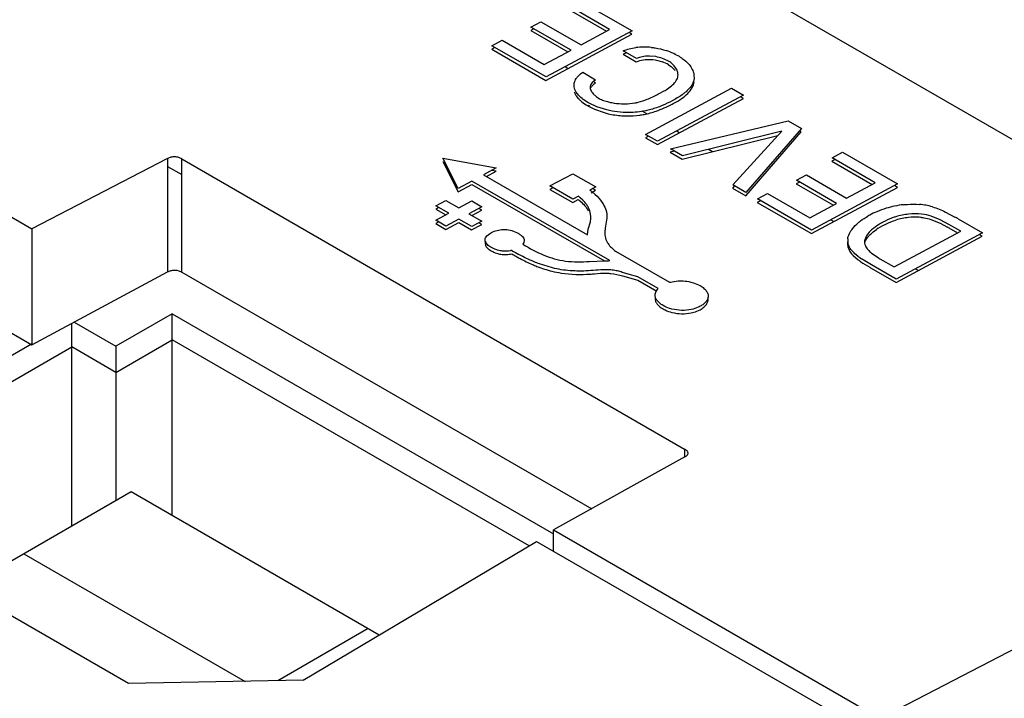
# Model space of a CAD drawing. Header units: inches. Extents: x 0 to 34, y 0 to 22.
# Tile 69 of 129: x 2.907 to 3.392, y 19.441 to 19.776. Entities that reach past the tile are written whole.
import ezdxf

# ---------------------------------------------------------------- set-up
doc = ezdxf.new("R2010")
doc.units = ezdxf.units.IN
doc.header["$LTSCALE"] = 1.87
doc.header["$MEASUREMENT"] = 0
doc.layers.get('0').update_dxf_attribs({"linetype": 'CONTINUOUS'})

msp = doc.modelspace()

# ---------------------------------------------------------------- linework, layer by layer
at = {"color": 6, "linetype": 'CONTINUOUS'}
for p, q in [((2.2467544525, 20.3806448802), (4.3327194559, 19.1762419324)), ((2.769955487, 19.7550815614), (2.9126602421, 19.6726856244)), ((3.175775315, 19.7527461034), (3.1772414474, 19.751899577)), ((3.1871169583, 19.7337887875), (3.1877989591, 19.7333950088)), ((3.2134814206, 19.7309750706), (3.2158408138, 19.7296127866)), ((3.230749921, 19.7210044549), (3.2322160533, 19.7201579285)), ((3.2464084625, 19.7119634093), (3.2484057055, 19.7108102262)), ((2.9796174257, 19.7073658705), (2.9126602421, 19.6726856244)), ((2.9866262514, 19.7071904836), (3.2346457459, 19.5639871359)), ((2.9796174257, 19.7034972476), (2.9866262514, 19.6994504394)), ((3.3067658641, 19.6771138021), (3.3082319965, 19.6762672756)), ((2.9126602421, 19.6726856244), (2.9126602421, 19.6153944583)), ((2.9126602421, 19.6153944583), (2.9796174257, 19.6514018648)), ((2.9866262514, 19.6512965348), (3.1888418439, 19.5345397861)), ((3.3486010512, 19.6529586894), (3.3500671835, 19.6521121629)), ((2.9819144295, 19.6307812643), (2.9540755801, 19.6147074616)), ((2.9819144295, 19.5311236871), (2.9819144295, 19.6307812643)), ((2.9819144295, 19.6307812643), (3.1700471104, 19.5221558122)), ((2.8903190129, 19.6282940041), (2.9126602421, 19.6153944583)), ((2.9323612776, 19.5259800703), (2.9323612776, 19.6259890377)), ((2.9334875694, 19.6265947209), (2.9540755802, 19.6147074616)), ((2.9540755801, 19.6018490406), (2.9819144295, 19.6179228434)), ((3.1580071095, 19.5162491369), (2.9819144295, 19.6179228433)), ((2.8154381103, 19.5468766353), (2.9323612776, 19.6143866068)), ((2.9124543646, 19.6157510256), (2.8568546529, 19.5836484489)), ((2.9540755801, 19.6018490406), (2.9323612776, 19.6143866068)), ((2.9540755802, 19.6147074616), (2.9540755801, 19.5385176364)), ((3.234706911, 19.5600803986), (3.1700471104, 19.5240736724)), ((2.9603758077, 19.4481932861), (2.791377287, 19.545770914)), ((2.9615920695, 19.5428575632), (2.8790061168, 19.4951751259)), ((3.0839852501, 19.4721895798), (2.9615920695, 19.5428575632)), ((3.1700471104, 19.5135917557), (3.1700471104, 19.5240736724)), ((3.1700471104, 19.5240736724), (3.3312264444, 19.4310107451)), ((3.0464397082, 19.4498415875), (3.1616693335, 19.5184289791)), ((2.908698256, 19.5123173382), (3.0178507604, 19.4492940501)), ((3.0785152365, 19.4753475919), (3.0339252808, 19.4496019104)), ((3.4032197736, 19.4682994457), (3.3312264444, 19.4310107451)), ((3.0464397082, 19.4498415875), (2.9603758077, 19.4481932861))]:
    msp.add_line(p, q, dxfattribs=at)
at = {"color": 7, "linetype": 'CONTINUOUS'}
for p, q in [((3.1816044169, 19.7861351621), (3.2087553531, 19.7704585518)), ((3.1763778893, 19.7816942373), (3.196174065, 19.7702641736)), ((3.1976895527, 19.7710780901), (3.1764272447, 19.7833546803)), ((3.1588415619, 19.7722693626), (3.1637842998, 19.7749239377)), ((3.1786317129, 19.7608427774), (3.1588415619, 19.7722693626)), ((3.1637842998, 19.7749239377), (3.1835744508, 19.7634973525)), ((3.1603076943, 19.7714228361), (3.1587922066, 19.7706089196)), ((3.1587922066, 19.7706089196), (3.1771162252, 19.7600288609)), ((3.1662370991, 19.7459895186), (3.2087059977, 19.7687981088)), ((3.2087553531, 19.7704585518), (3.1662864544, 19.7476499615)), ((3.1835744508, 19.7634973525), (3.1976895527, 19.7710780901)), ((3.2087059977, 19.7687981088), (3.2072398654, 19.7696446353)), ((3.1410710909, 19.7622089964), (3.1395556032, 19.7613950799)), ((3.1396049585, 19.7630555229), (3.1446055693, 19.7657411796)), ((3.1662864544, 19.7476499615), (3.1396049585, 19.7630555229)), ((3.1446055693, 19.7657411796), (3.1653984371, 19.7537356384)), ((3.1395556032, 19.7613950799), (3.1662370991, 19.7459895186)), ((3.1653984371, 19.7537356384), (3.1786317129, 19.7608427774)), ((3.206171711, 19.759555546), (3.204322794, 19.7588766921)), ((3.204322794, 19.7588766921), (3.2108016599, 19.7551358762)), ((3.2108510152, 19.7567963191), (3.2043721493, 19.7605371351)), ((3.2205223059, 19.7576799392), (3.2173813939, 19.7580051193)), ((3.2151688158, 19.7562043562), (3.2173320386, 19.7563446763)), ((3.2267511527, 19.753724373), (3.2279910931, 19.7528807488)), ((3.2295516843, 19.7531506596), (3.2278241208, 19.7547243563)), ((3.2279910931, 19.7528807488), (3.2299937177, 19.7508815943)), ((3.2303923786, 19.7520111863), (3.2295516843, 19.7531506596)), ((3.1833752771, 19.7492016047), (3.1844333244, 19.7499567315)), ((3.1844333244, 19.7499567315), (3.1907344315, 19.7463185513)), ((3.239276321, 19.7489535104), (3.2393119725, 19.74659724)), ((3.1907344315, 19.7463185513), (3.1894872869, 19.7453057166)), ((3.1906850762, 19.7446581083), (3.1900030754, 19.745051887)), ((3.1900917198, 19.7442191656), (3.1906850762, 19.7446581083)), ((3.18024465, 19.7403778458), (3.1804646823, 19.7397285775)), ((3.1895125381, 19.7393969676), (3.1912348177, 19.7379233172)), ((3.1912348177, 19.7379233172), (3.1925700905, 19.7370643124)), ((3.2153724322, 19.7193083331), (3.2578413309, 19.7421169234)), ((3.263729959, 19.7387169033), (3.2212610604, 19.7159083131)), ((3.2221706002, 19.7395048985), (3.2245823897, 19.7407445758)), ((3.2578413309, 19.7421169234), (3.263729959, 19.7387169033)), ((3.2636806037, 19.7370564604), (3.2622144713, 19.7379029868)), ((3.1875777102, 19.7330118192), (3.1902649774, 19.7316972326)), ((3.1913802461, 19.732908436), (3.1876270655, 19.7346722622)), ((3.196230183, 19.7313939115), (3.1913802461, 19.732908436)), ((3.221211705, 19.7142478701), (3.2636806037, 19.7370564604)), ((3.1902649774, 19.7316972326), (3.1949214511, 19.7300547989)), ((3.2276436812, 19.7122230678), (3.2857789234, 19.7259861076)), ((3.2857789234, 19.7259861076), (3.2922577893, 19.7222452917)), ((3.2168385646, 19.7184618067), (3.2153230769, 19.7176478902)), ((3.2212610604, 19.7159083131), (3.2153724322, 19.7193083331)), ((3.2335448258, 19.7071268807), (3.2806517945, 19.7188025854)), ((3.2826025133, 19.7209342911), (3.2335941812, 19.7087873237)), ((3.2583871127, 19.6944721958), (3.2826025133, 19.7209342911)), ((3.2648735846, 19.6890380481), (3.2922084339, 19.7205848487)), ((3.2922577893, 19.7222452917), (3.2649229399, 19.690698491)), ((3.2922084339, 19.7205848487), (3.2915264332, 19.7209786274)), ((3.2153230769, 19.7176478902), (3.221211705, 19.7142478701)), ((3.2296688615, 19.7110537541), (3.2275943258, 19.7105626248)), ((3.2275943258, 19.7105626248), (3.2335448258, 19.7071268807)), ((3.2335941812, 19.7087873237), (3.2276436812, 19.7122230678)), ((3.3074177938, 19.7077223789), (3.312594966, 19.7105028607)), ((3.312594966, 19.7105028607), (3.3397459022, 19.6948262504)), ((2.9796174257, 19.7073658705), (2.9796174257, 19.6514018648)), ((2.9866262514, 19.6512965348), (2.9866262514, 19.7071904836)), ((3.1153818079, 19.7058614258), (3.1229504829, 19.6910079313)), ((3.1229998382, 19.6926683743), (3.1154311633, 19.7075218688)), ((3.1154311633, 19.7075218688), (3.1417555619, 19.7027414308)), ((3.3088839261, 19.7068758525), (3.3073684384, 19.706061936)), ((3.3073684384, 19.706061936), (3.3271646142, 19.6946318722)), ((3.3286801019, 19.6954457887), (3.3074177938, 19.7077223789)), ((3.1417555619, 19.7027414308), (3.1354059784, 19.6993312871)), ((3.1354059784, 19.6993312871), (3.1867605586, 19.6696797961)), ((3.1368721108, 19.6984847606), (3.1417062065, 19.7010809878)), ((3.1417062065, 19.7010809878), (3.1394326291, 19.7014938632)), ((3.1682199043, 19.693845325), (3.1795041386, 19.6999057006)), ((3.1795041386, 19.6999057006), (3.1908207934, 19.693371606)), ((3.289832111, 19.6966370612), (3.2947748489, 19.6992916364)), ((3.2947748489, 19.6992916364), (3.314565, 19.6878650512)), ((3.1229504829, 19.6910079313), (3.1297032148, 19.6946345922)), ((3.1297525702, 19.6962950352), (3.1229998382, 19.6926683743)), ((3.1297032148, 19.6946345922), (3.1950647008, 19.6568956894)), ((3.1977641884, 19.6570259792), (3.1297525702, 19.6962950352)), ((3.1795365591, 19.6873112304), (3.1682199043, 19.693845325)), ((3.2649229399, 19.690698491), (3.2583871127, 19.6944721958)), ((3.2912982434, 19.6957905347), (3.2897827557, 19.6949766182)), ((3.2897827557, 19.6949766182), (3.3081067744, 19.6843965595)), ((3.3096222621, 19.685210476), (3.289832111, 19.6966370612)), ((3.3397459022, 19.6948262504), (3.2972770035, 19.6720176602)), ((3.314565, 19.6878650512), (3.3286801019, 19.6954457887)), ((3.3396965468, 19.6931658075), (3.3382304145, 19.6940123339)), ((3.1696860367, 19.6929987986), (3.168170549, 19.6921848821)), ((3.168170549, 19.6921848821), (3.1794872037, 19.6856507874)), ((3.1908207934, 19.693371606), (3.1879103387, 19.6918085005)), ((3.1885914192, 19.6905403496), (3.1907714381, 19.691711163)), ((3.1907714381, 19.691711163), (3.1893053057, 19.6925576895)), ((3.2591872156, 19.6937400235), (3.2583377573, 19.6928117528)), ((3.2583377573, 19.6928117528), (3.2648735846, 19.6890380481)), ((3.2705955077, 19.6874232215), (3.2755961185, 19.6901088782)), ((3.2755961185, 19.6901088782), (3.2963889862, 19.678103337)), ((3.2972276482, 19.6703572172), (3.3396965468, 19.6931658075)), ((3.1119490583, 19.6840398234), (3.1169104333, 19.6867044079)), ((3.1169104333, 19.6867044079), (3.1232793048, 19.6830271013)), ((3.1232793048, 19.6830271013), (3.1296404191, 19.6864434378)), ((3.1296404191, 19.6864434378), (3.1346078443, 19.6835753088)), ((3.1794872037, 19.6856507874), (3.1822195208, 19.6871182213)), ((3.1822688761, 19.6887786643), (3.1795365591, 19.6873112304)), ((3.1844687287, 19.6867877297), (3.1832016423, 19.6879674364)), ((3.27206164, 19.6865766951), (3.2705461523, 19.6857627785)), ((3.2705461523, 19.6857627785), (3.2972276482, 19.6703572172)), ((3.2972770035, 19.6720176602), (3.2705955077, 19.6874232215)), ((3.2963889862, 19.678103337), (3.3096222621, 19.685210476)), ((3.1134151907, 19.6831932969), (3.111899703, 19.6823793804)), ((3.111899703, 19.6823793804), (3.1168024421, 19.6795486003)), ((3.1183179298, 19.6803625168), (3.1119490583, 19.6840398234)), ((3.1119568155, 19.6769461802), (3.1183179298, 19.6803625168)), ((3.1346078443, 19.6835753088), (3.1282467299, 19.6801589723)), ((3.1282467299, 19.6801589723), (3.1346156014, 19.6764816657)), ((3.1297128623, 19.6793124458), (3.1345584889, 19.6819148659)), ((3.1345584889, 19.6819148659), (3.1330923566, 19.6827613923)), ((3.36339342, 19.6809677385), (3.3680286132, 19.6785287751)), ((3.1134229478, 19.6760996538), (3.1119074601, 19.6752857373)), ((3.1119074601, 19.6752857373), (3.1168748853, 19.6724176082)), ((3.1169242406, 19.6740780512), (3.1119568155, 19.6769461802)), ((3.1168748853, 19.6724176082), (3.1232359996, 19.6758339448)), ((3.123285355, 19.6774943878), (3.1169242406, 19.6740780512)), ((3.1232359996, 19.6758339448), (3.1296048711, 19.6721566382)), ((3.1296542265, 19.6738170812), (3.123285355, 19.6774943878)), ((3.1296048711, 19.6721566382), (3.1345662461, 19.6748212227)), ((3.1346156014, 19.6764816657), (3.1296542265, 19.6738170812)), ((3.1345662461, 19.6748212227), (3.1331001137, 19.6756677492)), ((3.1870868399, 19.6725723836), (3.1881577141, 19.6761454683)), ((3.1963226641, 19.6779053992), (3.1954865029, 19.6730697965)), ((3.1963646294, 19.679178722), (3.1963226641, 19.6779053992)), ((3.3562070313, 19.6773479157), (3.3607012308, 19.6755173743)), ((3.3607562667, 19.6771749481), (3.3562376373, 19.6790139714)), ((3.3607012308, 19.6755173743), (3.3644223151, 19.6735306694)), ((3.3650956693, 19.6748145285), (3.3607562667, 19.6771749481)), ((3.3708693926, 19.671480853), (3.3650956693, 19.6748145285)), ((3.3696260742, 19.6775738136), (3.3815810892, 19.6706711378)), ((3.137098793, 19.6691634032), (3.1383887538, 19.6702515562)), ((3.1383887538, 19.6702515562), (3.1393210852, 19.6708187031)), ((3.1494385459, 19.6718402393), (3.1524871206, 19.6705390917)), ((3.1867605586, 19.6696797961), (3.1870868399, 19.6725723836)), ((3.3277599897, 19.6712524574), (3.3293611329, 19.672425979)), ((3.3301488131, 19.6729432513), (3.3324954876, 19.6743125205)), ((3.3381045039, 19.653883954), (3.3708693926, 19.671480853)), ((3.3815810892, 19.6706711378), (3.3391121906, 19.6478625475)), ((3.3650463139, 19.6731540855), (3.3693539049, 19.6706669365)), ((3.3815317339, 19.6690106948), (3.3800656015, 19.6698572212)), ((3.1362988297, 19.6666314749), (3.1362245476, 19.6673922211)), ((3.1553875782, 19.6659125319), (3.1549166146, 19.6650978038)), ((3.1555667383, 19.6669194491), (3.1553875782, 19.6659125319)), ((3.3234353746, 19.6664847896), (3.323470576, 19.6655621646)), ((3.3390628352, 19.6462021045), (3.3815317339, 19.6690106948)), ((3.1382975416, 19.6624169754), (3.1392775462, 19.6618107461)), ((3.2006155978, 19.6616800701), (3.2272713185, 19.6462893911)), ((3.3161784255, 19.6615807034), (3.3170346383, 19.6603911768)), ((3.3170346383, 19.6603911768), (3.3178052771, 19.6595468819)), ((3.3201890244, 19.6591775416), (3.3186828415, 19.6604246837)), ((3.3268397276, 19.6607350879), (3.3301183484, 19.6584815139)), ((3.1694112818, 19.6534051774), (3.1630674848, 19.6553638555)), ((3.1876660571, 19.6565385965), (3.1950842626, 19.6568209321)), ((3.3178052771, 19.6595468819), (3.3202338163, 19.657446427)), ((3.32680264, 19.6549699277), (3.3219456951, 19.6578983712)), ((3.3391121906, 19.6478625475), (3.32680264, 19.6549699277)), ((3.3310363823, 19.6579649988), (3.3381045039, 19.653883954)), ((3.2116265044, 19.6490220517), (3.2068589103, 19.6502495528)), ((3.3267532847, 19.6533094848), (3.3390628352, 19.6462021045)), ((3.2040838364, 19.6494837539), (3.2115771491, 19.6473616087)), ((3.2115771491, 19.6473616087), (3.2208978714, 19.6419799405)), ((3.2216292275, 19.6432466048), (3.2116265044, 19.6490220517)), ((3.2201668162, 19.6404385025), (3.2206844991, 19.6419683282)), ((3.2201875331, 19.6393651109), (3.2201668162, 19.6404385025)), ((3.2206844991, 19.6419683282), (3.2216292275, 19.6432466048)), ((3.2230751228, 19.6337714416), (3.2240209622, 19.6331560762)), ((3.2346457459, 19.5639871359), (3.2346457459, 19.5600803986)), ((3.1616693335, 19.5184289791), (3.3219265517, 19.4258984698))]:
    msp.add_line(p, q, dxfattribs=at)
for centre, radius, start, end in [((3.2149616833, 19.7293396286), 0.0330870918, 84.3606449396, 97.4738760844), ((3.2178688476, 19.7376469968), 0.0203947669, 103.770384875, 110.1268454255), ((3.2166980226, 19.7374983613), 0.0205407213, 60.5737263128, 79.2700296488), ((3.2147377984, 19.7281835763), 0.0342528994, 64.7376236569, 71.6666041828), ((3.2154205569, 19.7296715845), 0.0326158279, 59.2557338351, 64.7067640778), ((3.2165293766, 19.7355564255), 0.0208460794, 60.6367231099, 69.8649243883), ((3.2210874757, 19.7454070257), 0.0114976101, 54.1322019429, 60.2056299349), ((3.2004100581, 19.7771033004), 0.0434422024, 291.335661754, 299.0964070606), ((3.2008778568, 19.7761926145), 0.0424189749, 299.1424462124, 300.129936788), ((3.1943501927, 19.7482398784), 0.0164910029, 225.4351145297, 227.5905943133), ((3.2011402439, 19.7575946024), 0.0280758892, 239.0881470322, 241.1140992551), ((3.2040199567, 19.7791220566), 0.0511171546, 288.9989414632, 298.5927414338), ((3.2067823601, 19.7772958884), 0.0482164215, 296.749537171, 297.9950237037), ((3.1696253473, 19.6666440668), 0.0311061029, 51.0252391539, 53.997079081), ((3.1630967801, 19.6633433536), 0.0305110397, 49.0115118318, 51.189380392), ((3.1428108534, 19.6424671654), 0.0608415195, 48.4043956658, 49.5685541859), ((3.1680443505, 19.6700635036), 0.0234405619, 43.3779893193, 45.5182585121), ((3.3478249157, 19.6379565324), 0.046932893, 96.3664437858, 107.0422186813), ((3.3477931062, 19.6525480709), 0.0323188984, 73.5196666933, 85.2180133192), ((3.3491066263, 19.6375701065), 0.0478577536, 118.8569534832, 120.0629990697), ((3.3482525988, 19.6373990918), 0.0476026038, 113.1759786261, 117.8572705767), ((3.3475512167, 19.6390053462), 0.0458499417, 107.0993293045, 113.1601969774), ((3.348495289, 19.6475249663), 0.0325835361, 95.8513322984, 107.1764267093), ((3.3486005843, 19.6461732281), 0.0339389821, 84.905361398, 95.7955207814), ((3.348802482, 19.6549281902), 0.0252072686, 72.84481504, 83.5952111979), ((3.1792432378, 19.6780744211), 0.0091207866, 347.7903309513, 351.0636025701), ((3.3484054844, 19.6460709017), 0.0323744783, 95.7259942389, 107.0561035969), ((3.3485489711, 19.6445929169), 0.0338594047, 86.7419040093, 95.7180588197), ((3.3486088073, 19.6454256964), 0.0330245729, 84.8642144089, 86.7634336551), ((3.3390336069, 19.6282122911), 0.0580728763, 58.2108784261, 60.0471899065), ((3.213018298, 19.6704786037), 0.0177222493, 171.5925716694, 173.5189986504), ((3.3468605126, 19.6466370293), 0.0311656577, 122.4267966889, 124.1592918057), ((3.343452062, 19.6380777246), 0.041190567, 58.3820740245, 59.395881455), ((3.188982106, 19.7182903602), 0.0631657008, 237.3637538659, 247.9383281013), ((3.3220988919, 19.6670043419), 0.0069567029, 173.2086022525, 186.1954571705), ((3.201791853, 19.7483897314), 0.1024716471, 239.2151047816, 240.7224723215), ((3.201675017, 19.7500444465), 0.1023817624, 239.2933647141, 241.5813509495), ((3.1900894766, 19.7397173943), 0.0830468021, 273.4480915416, 275.3025151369), ((3.3439458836, 19.6899567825), 0.0388812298, 232.3373589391, 235.5400124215), ((3.3467384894, 19.686947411), 0.0329626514, 239.7209899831, 241.5520270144), ((3.3546524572, 19.7055764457), 0.0592469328, 241.0544929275, 241.9074947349)]:
    msp.add_arc(centre, radius, start, end, dxfattribs=at)
for points, knots in [([(3.2043721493, 19.7605371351), (3.2053370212, 19.760938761), (3.2074100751, 19.7616007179), (3.2095454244, 19.7619985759), (3.2106579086, 19.7621456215)], [0, 0, 0, 0, 0.4822271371, 1, 1, 1, 1]), ([(3.2182130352, 19.7622665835), (3.2188491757, 19.7622032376), (3.2213204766, 19.761880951), (3.223753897, 19.7612808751), (3.2255119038, 19.7606978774)], [0, 0, 0, 0, 0.2565931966, 1, 1, 1, 1]), ([(3.2173813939, 19.7580051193), (3.2170045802, 19.7580045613), (3.2155355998, 19.7579513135), (3.2140752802, 19.7577155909), (3.2130142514, 19.757455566)], [0, 0, 0, 0, 0.2564686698, 1, 1, 1, 1]), ([(3.232093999, 19.7577035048), (3.2325749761, 19.7574190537), (3.2343280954, 19.7562947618), (3.2359226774, 19.7549035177), (3.2369015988, 19.7537346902)], [0, 0, 0, 0, 0.268211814, 1, 1, 1, 1]), ([(3.2108016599, 19.7551358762), (3.211139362, 19.7552594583), (3.2125614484, 19.7557379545), (3.2140369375, 19.7560624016), (3.2151688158, 19.7562043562)], [0, 0, 0, 0, 0.239680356, 1, 1, 1, 1]), ([(3.2173320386, 19.7563446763), (3.2178930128, 19.7563361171), (3.2200589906, 19.7561937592), (3.2221958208, 19.755681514), (3.2237053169, 19.7551284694)], [0, 0, 0, 0, 0.2587035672, 1, 1, 1, 1]), ([(3.2369015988, 19.7537346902), (3.2375033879, 19.7530161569), (3.2385279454, 19.7515216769), (3.239130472, 19.7497987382), (3.239276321, 19.7489535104)], [0, 0, 0, 0, 0.5221541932, 1, 1, 1, 1]), ([(3.1812302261, 19.7468980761), (3.1813669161, 19.7471063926), (3.1819836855, 19.7479595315), (3.1827470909, 19.74870206), (3.1833752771, 19.7492016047)], [0, 0, 0, 0, 0.2368974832, 1, 1, 1, 1]), ([(3.2282413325, 19.7432836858), (3.2289553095, 19.7439001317), (3.2302165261, 19.7451558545), (3.2310958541, 19.7467569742), (3.2312942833, 19.7475609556)], [0, 0, 0, 0, 0.5325082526, 1, 1, 1, 1]), ([(3.2312942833, 19.7475609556), (3.2313836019, 19.7479228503), (3.2314756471, 19.7486746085), (3.2313063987, 19.7502254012), (3.2308150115, 19.7513308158), (3.2303923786, 19.7520111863)], [0, 0, 0, 0, 0.2405231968, 0.4831784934, 1, 1, 1, 1]), ([(3.1802871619, 19.7421257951), (3.1801846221, 19.7425208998), (3.180067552, 19.7433350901), (3.1802272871, 19.7450045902), (3.180763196, 19.7461863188), (3.1812302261, 19.7468980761)], [0, 0, 0, 0, 0.2451919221, 0.4886435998, 1, 1, 1, 1]), ([(3.1894872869, 19.7453057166), (3.1892098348, 19.7450335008), (3.1887165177, 19.7444689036), (3.1882164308, 19.7434972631), (3.1880315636, 19.7424709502), (3.1881305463, 19.7417939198), (3.1882273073, 19.7414724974)], [0, 0, 0, 0, 0.2746712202, 0.5256974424, 0.7627960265, 1, 1, 1, 1]), ([(3.1885340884, 19.742512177), (3.1886253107, 19.7426684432), (3.1890589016, 19.7433105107), (3.1896285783, 19.7438504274), (3.1900917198, 19.7442191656)], [0, 0, 0, 0, 0.2340958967, 1, 1, 1, 1]), ([(3.2245823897, 19.7407445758), (3.2249181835, 19.7409355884), (3.2261946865, 19.7416954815), (3.2274091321, 19.7425651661), (3.2282413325, 19.7432836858)], [0, 0, 0, 0, 0.2600104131, 1, 1, 1, 1]), ([(3.2385421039, 19.7441979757), (3.2381314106, 19.7433924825), (3.2369935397, 19.7418397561), (3.2355915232, 19.7405480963), (3.2348213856, 19.7399159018)], [0, 0, 0, 0, 0.4757347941, 1, 1, 1, 1]), ([(3.2361982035, 19.7395251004), (3.2370169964, 19.7403590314), (3.2384231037, 19.7421023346), (3.2392094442, 19.7442479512), (3.2393241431, 19.7452884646)], [0, 0, 0, 0, 0.527507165, 1, 1, 1, 1]), ([(3.2393119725, 19.74659724), (3.2392824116, 19.7463926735), (3.2391273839, 19.745564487), (3.2388307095, 19.7447640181), (3.2385421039, 19.7441979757)], [0, 0, 0, 0, 0.24545829, 1, 1, 1, 1]), ([(3.1823034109, 19.738679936), (3.1820605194, 19.7389451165), (3.1812021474, 19.7399675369), (3.1805328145, 19.7411792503), (3.1802871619, 19.7421257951)], [0, 0, 0, 0, 0.2688630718, 1, 1, 1, 1]), ([(3.1804646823, 19.7397285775), (3.1807030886, 19.7391393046), (3.1813897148, 19.7379783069), (3.1822813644, 19.7369803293), (3.1827781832, 19.7364907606)], [0, 0, 0, 0, 0.4768120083, 1, 1, 1, 1]), ([(3.1876270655, 19.7346722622), (3.1866193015, 19.7352527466), (3.1847332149, 19.7364429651), (3.1830223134, 19.7378950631), (3.1823034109, 19.738679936)], [0, 0, 0, 0, 0.5221428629, 1, 1, 1, 1]), ([(3.1882273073, 19.7414724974), (3.1882824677, 19.7412892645), (3.1885813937, 19.7405245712), (3.1890845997, 19.7398548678), (3.1895125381, 19.7393969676)], [0, 0, 0, 0, 0.2339035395, 1, 1, 1, 1]), ([(3.2348213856, 19.7399159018), (3.2343628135, 19.7395394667), (3.2323817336, 19.7380285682), (3.2302210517, 19.7367653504), (3.2285335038, 19.735899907)], [0, 0, 0, 0, 0.2382863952, 1, 1, 1, 1]), ([(3.2294149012, 19.7347213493), (3.2306945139, 19.7354018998), (3.2330894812, 19.7368206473), (3.2352670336, 19.7385767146), (3.2361982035, 19.7395251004)], [0, 0, 0, 0, 0.5216358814, 1, 1, 1, 1]), ([(3.1832282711, 19.7360638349), (3.1834831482, 19.7358309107), (3.1845780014, 19.734889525), (3.1857752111, 19.7340709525), (3.1867171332, 19.7335066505)], [0, 0, 0, 0, 0.2392273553, 1, 1, 1, 1]), ([(3.1925700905, 19.7370643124), (3.1932476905, 19.7366641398), (3.1947576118, 19.7359861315), (3.196337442, 19.7355173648), (3.1971707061, 19.7353120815)], [0, 0, 0, 0, 0.4783495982, 1, 1, 1, 1]), ([(3.1971707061, 19.7353120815), (3.1976805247, 19.7351864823), (3.1997715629, 19.7347364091), (3.2019092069, 19.7345141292), (3.2035212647, 19.7344559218)], [0, 0, 0, 0, 0.2455660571, 1, 1, 1, 1]), ([(3.2035212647, 19.7344559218), (3.2040822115, 19.7344356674), (3.2062929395, 19.7344089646), (3.20850959, 19.7345921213), (3.2101343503, 19.7348778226)], [0, 0, 0, 0, 0.2538725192, 1, 1, 1, 1]), ([(3.2101343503, 19.7348778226), (3.2106741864, 19.7349727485), (3.2127435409, 19.7354037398), (3.2147586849, 19.7360686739), (3.2162156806, 19.7366384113)], [0, 0, 0, 0, 0.2594586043, 1, 1, 1, 1]), ([(3.2285335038, 19.735899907), (3.2269408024, 19.7350225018), (3.2235363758, 19.7333686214), (3.2199527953, 19.7321378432), (3.2180630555, 19.7316241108)], [0, 0, 0, 0, 0.4814737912, 1, 1, 1, 1]), ([(3.1949214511, 19.7300547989), (3.195616, 19.7298590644), (3.1984829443, 19.7291335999), (3.2014239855, 19.7287041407), (3.2036533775, 19.7285448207)], [0, 0, 0, 0, 0.2440583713, 1, 1, 1, 1]), ([(3.2071233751, 19.730074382), (3.2052761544, 19.7300581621), (3.2016064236, 19.7302870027), (3.1979945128, 19.730958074), (3.196230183, 19.7313939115)], [0, 0, 0, 0, 0.5040832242, 1, 1, 1, 1]), ([(3.2036533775, 19.7285448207), (3.2044010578, 19.7284913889), (3.2073695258, 19.7283541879), (3.2103541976, 19.7285067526), (3.2125552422, 19.7288107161)], [0, 0, 0, 0, 0.2522570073, 1, 1, 1, 1]), ([(3.2180630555, 19.7316241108), (3.2172006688, 19.7313896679), (3.2136143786, 19.7305278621), (3.209917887, 19.7300989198), (3.2071233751, 19.730074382)], [0, 0, 0, 0, 0.2423025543, 1, 1, 1, 1]), ([(3.2125552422, 19.7288107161), (3.2132680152, 19.7289091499), (3.216014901, 19.7293688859), (3.21870924, 19.7301173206), (3.2206611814, 19.7307895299)], [0, 0, 0, 0, 0.2584560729, 1, 1, 1, 1]), ([(2.9866262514, 19.7071904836), (2.9861309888, 19.7074853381), (2.9853140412, 19.7078702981), (2.9841194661, 19.7081601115), (2.9828208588, 19.708269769), (2.9812590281, 19.7081079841), (2.9801087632, 19.7076513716), (2.9796174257, 19.7073658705)], [0, 0, 0, 0, 0.2358176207, 0.3653345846, 0.501128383, 0.7675066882, 1, 1, 1, 1]), ([(3.1891904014, 19.6908266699), (3.1896604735, 19.6904459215), (3.1913964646, 19.6889496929), (3.1929449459, 19.6872243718), (3.193900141, 19.6858334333)], [0, 0, 0, 0, 0.2638994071, 1, 1, 1, 1]), ([(3.1831091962, 19.686374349), (3.1839288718, 19.6856614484), (3.1854249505, 19.6842070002), (3.1866589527, 19.6825077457), (3.1871303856, 19.6816322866)], [0, 0, 0, 0, 0.5221083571, 1, 1, 1, 1]), ([(3.1882396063, 19.6799182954), (3.1880770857, 19.6810252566), (3.1875997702, 19.6827192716), (3.1863461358, 19.6847429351), (3.1855261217, 19.6856917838), (3.1850818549, 19.686162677)], [0, 0, 0, 0, 0.4722836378, 0.7267215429, 1, 1, 1, 1]), ([(3.193900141, 19.6858334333), (3.1946043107, 19.6848080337), (3.1957795, 19.6827026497), (3.1963283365, 19.6803236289), (3.1963646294, 19.679178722)], [0, 0, 0, 0, 0.5205958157, 1, 1, 1, 1]), ([(3.3426206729, 19.6845999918), (3.3432688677, 19.6846730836), (3.3458824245, 19.6849138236), (3.3485221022, 19.6849252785), (3.3504873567, 19.684754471)], [0, 0, 0, 0, 0.2484995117, 1, 1, 1, 1]), ([(3.1882533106, 19.6766576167), (3.1883799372, 19.6774621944), (3.188404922, 19.6785649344), (3.1882794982, 19.6796465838), (3.1882396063, 19.6799182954)], [0, 0, 0, 0, 0.7478440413, 1, 1, 1, 1]), ([(3.3569615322, 19.6835392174), (3.358094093, 19.6832042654), (3.3602735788, 19.6824214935), (3.3623759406, 19.6814589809), (3.36339342, 19.6809677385)], [0, 0, 0, 0, 0.5110764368, 1, 1, 1, 1]), ([(3.3167326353, 19.6717157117), (3.3169658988, 19.6720752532), (3.3180191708, 19.6735435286), (3.3193149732, 19.6748268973), (3.3203689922, 19.675712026)], [0, 0, 0, 0, 0.2374468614, 1, 1, 1, 1]), ([(3.3203689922, 19.675712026), (3.320723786, 19.6760099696), (3.3222360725, 19.6772084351), (3.3238639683, 19.6782554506), (3.3251321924, 19.6789898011)], [0, 0, 0, 0, 0.24020324, 1, 1, 1, 1]), ([(3.332544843, 19.6759729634), (3.3321155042, 19.6757429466), (3.3304792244, 19.6748283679), (3.3289098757, 19.6737870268), (3.3278232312, 19.6729238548)], [0, 0, 0, 0, 0.2597959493, 1, 1, 1, 1]), ([(3.3324954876, 19.6743125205), (3.3329878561, 19.6745729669), (3.335058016, 19.6756255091), (3.33722204, 19.6765026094), (3.3389097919, 19.677021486)], [0, 0, 0, 0, 0.2398088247, 1, 1, 1, 1]), ([(3.3388728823, 19.6786552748), (3.3383003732, 19.6784779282), (3.3361289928, 19.6777375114), (3.3340394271, 19.6767699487), (3.332544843, 19.6759729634)], [0, 0, 0, 0, 0.2613645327, 1, 1, 1, 1]), ([(3.3515650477, 19.6783176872), (3.3519663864, 19.6782717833), (3.3535336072, 19.6780548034), (3.3550817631, 19.6776966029), (3.3562070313, 19.6773479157)], [0, 0, 0, 0, 0.2553432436, 1, 1, 1, 1]), ([(3.1393210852, 19.6708187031), (3.1395824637, 19.6709503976), (3.1406970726, 19.6714826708), (3.1418758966, 19.6718888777), (3.1427962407, 19.6720933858)], [0, 0, 0, 0, 0.236897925, 1, 1, 1, 1]), ([(3.1427962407, 19.6720933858), (3.1438902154, 19.6723364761), (3.1461441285, 19.6725543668), (3.1483710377, 19.6721583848), (3.1494385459, 19.6718402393)], [0, 0, 0, 0, 0.5015103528, 1, 1, 1, 1]), ([(3.1524871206, 19.6705390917), (3.152898, 19.6703004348), (3.153664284, 19.6698063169), (3.1546462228, 19.6689487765), (3.1553387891, 19.6679922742), (3.155551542, 19.6672654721), (3.1555667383, 19.6669194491)], [0, 0, 0, 0, 0.2892346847, 0.5536756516, 0.7891701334, 1, 1, 1, 1]), ([(3.1954093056, 19.6724789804), (3.1953026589, 19.6715370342), (3.195247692, 19.6696011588), (3.1957430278, 19.6677069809), (3.1961414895, 19.6668207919)], [0, 0, 0, 0, 0.4938307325, 1, 1, 1, 1]), ([(3.3151914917, 19.6678340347), (3.315234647, 19.66816844), (3.3155157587, 19.6695436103), (3.3161545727, 19.6708247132), (3.3167326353, 19.6717157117)], [0, 0, 0, 0, 0.2409676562, 1, 1, 1, 1]), ([(3.3246787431, 19.6696806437), (3.3243456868, 19.6691889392), (3.3237821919, 19.668173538), (3.3234866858, 19.6670406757), (3.3234353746, 19.6664847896)], [0, 0, 0, 0, 0.5154652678, 1, 1, 1, 1]), ([(3.3235143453, 19.6655829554), (3.3237740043, 19.6666687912), (3.3246549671, 19.6682432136), (3.3262740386, 19.6700039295), (3.3272441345, 19.6708426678), (3.3277599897, 19.6712524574)], [0, 0, 0, 0, 0.4662086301, 0.7248923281, 1, 1, 1, 1]), ([(3.3278232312, 19.6729238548), (3.3275112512, 19.6726760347), (3.3263551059, 19.6717091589), (3.3253013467, 19.6705998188), (3.3246787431, 19.6696806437)], [0, 0, 0, 0, 0.2641024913, 1, 1, 1, 1]), ([(3.1364582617, 19.6666483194), (3.1362748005, 19.6662571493), (3.1361027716, 19.6653446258), (3.1364132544, 19.6644801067), (3.1366418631, 19.6640935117)], [0, 0, 0, 0, 0.4903118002, 1, 1, 1, 1]), ([(3.1362245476, 19.6673922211), (3.1362495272, 19.6677082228), (3.13646126, 19.6683623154), (3.1368635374, 19.6689038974), (3.137098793, 19.6691634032)], [0, 0, 0, 0, 0.4750608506, 1, 1, 1, 1]), ([(3.1393269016, 19.663471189), (3.1389693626, 19.663690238), (3.1382887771, 19.664138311), (3.1371442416, 19.6650720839), (3.1364723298, 19.6659817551), (3.1362988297, 19.6666314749)], [0, 0, 0, 0, 0.2825026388, 0.5469186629, 1, 1, 1, 1]), ([(3.1961414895, 19.6668207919), (3.1963551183, 19.6663456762), (3.1974727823, 19.6643405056), (3.1991814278, 19.662710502), (3.2006155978, 19.6616800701)], [0, 0, 0, 0, 0.2277905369, 1, 1, 1, 1]), ([(3.3151421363, 19.6661735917), (3.3150665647, 19.6654035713), (3.3151486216, 19.6637860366), (3.3157572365, 19.6622802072), (3.3161784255, 19.6615807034)], [0, 0, 0, 0, 0.4865427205, 1, 1, 1, 1]), ([(3.3161641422, 19.6633437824), (3.3158962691, 19.6637978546), (3.3154605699, 19.6647400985), (3.3152370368, 19.6657542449), (3.3151828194, 19.6662535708)], [0, 0, 0, 0, 0.5121117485, 1, 1, 1, 1]), ([(3.323470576, 19.6655621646), (3.3235380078, 19.6651198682), (3.3238995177, 19.6639772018), (3.3250605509, 19.6623127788), (3.3262065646, 19.6612551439), (3.3268397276, 19.6607350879)], [0, 0, 0, 0, 0.2236424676, 0.5904309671, 1, 1, 1, 1]), ([(3.1366418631, 19.6640935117), (3.1367342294, 19.6639373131), (3.1371886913, 19.6632892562), (3.1378005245, 19.6627663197), (3.1382975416, 19.6624169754)], [0, 0, 0, 0, 0.2300011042, 1, 1, 1, 1]), ([(3.1392775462, 19.6618107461), (3.1395138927, 19.6616741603), (3.1405305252, 19.6611247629), (3.1416167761, 19.6607022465), (3.1424669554, 19.660465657)], [0, 0, 0, 0, 0.2362479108, 1, 1, 1, 1]), ([(3.142372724, 19.6621682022), (3.1420920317, 19.6622497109), (3.1410399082, 19.6625910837), (3.1400287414, 19.6630596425), (3.1393269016, 19.663471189)], [0, 0, 0, 0, 0.2643003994, 1, 1, 1, 1]), ([(3.1457663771, 19.6616273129), (3.1454743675, 19.6616348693), (3.1443287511, 19.6617069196), (3.1431940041, 19.6619297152), (3.142372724, 19.6621682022)], [0, 0, 0, 0, 0.2546012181, 1, 1, 1, 1]), ([(3.1424669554, 19.660465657), (3.1427406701, 19.6603894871), (3.143872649, 19.6601130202), (3.1450399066, 19.6599765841), (3.1459207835, 19.6599639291)], [0, 0, 0, 0, 0.2438585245, 1, 1, 1, 1]), ([(3.1493945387, 19.6620173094), (3.1491062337, 19.6619514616), (3.1479123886, 19.6617113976), (3.1466883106, 19.6616034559), (3.1457663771, 19.6616273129)], [0, 0, 0, 0, 0.2428046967, 1, 1, 1, 1]), ([(3.1459207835, 19.6599639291), (3.1462157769, 19.6599596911), (3.1473666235, 19.6599835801), (3.1485143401, 19.6601521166), (3.1493451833, 19.6603568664)], [0, 0, 0, 0, 0.2563810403, 1, 1, 1, 1]), ([(3.1630674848, 19.6553638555), (3.162168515, 19.65569639), (3.1587157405, 19.6570603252), (3.155372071, 19.6586908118), (3.1529504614, 19.6600003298)], [0, 0, 0, 0, 0.2582514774, 1, 1, 1, 1]), ([(3.3186828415, 19.6604246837), (3.3181838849, 19.6608716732), (3.3172620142, 19.6617760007), (3.316478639, 19.6628106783), (3.3161641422, 19.6633437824)], [0, 0, 0, 0, 0.5197602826, 1, 1, 1, 1]), ([(3.1516790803, 19.6590076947), (3.152302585, 19.658658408), (3.1548717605, 19.6572562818), (3.1575100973, 19.6559795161), (3.1595399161, 19.6550999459)], [0, 0, 0, 0, 0.2441770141, 1, 1, 1, 1]), ([(3.1595399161, 19.6550999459), (3.1602991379, 19.6547709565), (3.16345186, 19.6534620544), (3.1667092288, 19.6523929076), (3.1692217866, 19.651778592)], [0, 0, 0, 0, 0.2423655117, 1, 1, 1, 1]), ([(3.1652567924, 19.6597496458), (3.1669348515, 19.6590690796), (3.1704201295, 19.6578226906), (3.1759542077, 19.6566127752), (3.1817724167, 19.656359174), (3.1856904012, 19.6564821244), (3.1876660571, 19.6565385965)], [0, 0, 0, 0, 0.2377626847, 0.4851522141, 0.7404875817, 1, 1, 1, 1]), ([(3.3202338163, 19.657446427), (3.3206722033, 19.6571103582), (3.3225141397, 19.6557627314), (3.3244650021, 19.6545676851), (3.3259782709, 19.6537306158)], [0, 0, 0, 0, 0.2420882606, 1, 1, 1, 1]), ([(2.9796174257, 19.6514018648), (2.9801207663, 19.651681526), (2.9809488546, 19.6520402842), (2.9821519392, 19.6522869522), (2.9834542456, 19.6523461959), (2.9850128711, 19.6521173), (2.9861453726, 19.651606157), (2.9866262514, 19.6512965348)], [0, 0, 0, 0, 0.2352585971, 0.3644075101, 0.4999116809, 0.7663261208, 1, 1, 1, 1]), ([(3.1692217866, 19.651778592), (3.1707338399, 19.6514088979), (3.1769515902, 19.6501839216), (3.1833589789, 19.6499794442), (3.1881207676, 19.6503485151)], [0, 0, 0, 0, 0.2458037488, 1, 1, 1, 1]), ([(3.187201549, 19.6519712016), (3.1857013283, 19.6518901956), (3.1826896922, 19.6517870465), (3.1767213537, 19.6520017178), (3.1722834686, 19.6527007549), (3.1694112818, 19.6534051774)], [0, 0, 0, 0, 0.2517206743, 0.5045178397, 1, 1, 1, 1]), ([(3.1969301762, 19.6524647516), (3.1953027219, 19.6525188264), (3.1920541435, 19.65230143), (3.1888182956, 19.6520584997), (3.187201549, 19.6519712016)], [0, 0, 0, 0, 0.5014242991, 1, 1, 1, 1]), ([(3.1881207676, 19.6503485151), (3.1888084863, 19.6504018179), (3.1915333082, 19.6506558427), (3.1942750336, 19.6509182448), (3.1963218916, 19.650825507)], [0, 0, 0, 0, 0.2518608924, 1, 1, 1, 1]), ([(3.1963218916, 19.650825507), (3.1969801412, 19.6507956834), (3.199601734, 19.6505564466), (3.2021713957, 19.649955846), (3.2040838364, 19.6494837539)], [0, 0, 0, 0, 0.2506587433, 1, 1, 1, 1]), ([(3.2068589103, 19.6502495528), (3.206075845, 19.6504904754), (3.204518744, 19.6510303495), (3.2021175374, 19.6517897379), (3.1995728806, 19.6522813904), (3.1978190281, 19.652435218), (3.1969301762, 19.6524647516)], [0, 0, 0, 0, 0.2406019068, 0.4840149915, 0.738825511, 1, 1, 1, 1]), ([(3.2272713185, 19.6462893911), (3.227688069, 19.6463972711), (3.2294250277, 19.6467956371), (3.2312094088, 19.6469975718), (3.2325607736, 19.6470168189)], [0, 0, 0, 0, 0.2415767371, 1, 1, 1, 1]), ([(3.2325607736, 19.6470168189), (3.2330023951, 19.6470231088), (3.2347476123, 19.6469906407), (3.2364899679, 19.6467455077), (3.2377562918, 19.6464363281)], [0, 0, 0, 0, 0.2530766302, 1, 1, 1, 1]), ([(3.2377562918, 19.6464363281), (3.2381800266, 19.646332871), (3.2397693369, 19.6458861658), (3.2413007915, 19.6452315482), (3.2423612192, 19.6446399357)], [0, 0, 0, 0, 0.2642762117, 1, 1, 1, 1]), ([(3.2423612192, 19.6446399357), (3.2430082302, 19.6442460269), (3.2441851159, 19.6434307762), (3.2455914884, 19.6419583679), (3.2463322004, 19.6402643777), (3.2463085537, 19.6390892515), (3.2461811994, 19.6385543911)], [0, 0, 0, 0, 0.2959094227, 0.5572176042, 0.7852176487, 1, 1, 1, 1]), ([(3.2201087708, 19.6386900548), (3.2200556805, 19.638199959), (3.2201675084, 19.6371474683), (3.2206539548, 19.6362200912), (3.2209631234, 19.6357853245)], [0, 0, 0, 0, 0.4802605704, 1, 1, 1, 1]), ([(3.2209566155, 19.6375275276), (3.2208567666, 19.6376721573), (3.220504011, 19.6382381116), (3.2202668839, 19.6388803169), (3.2201875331, 19.6393651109)], [0, 0, 0, 0, 0.2634935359, 1, 1, 1, 1]), ([(3.2240703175, 19.6348165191), (3.2234460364, 19.6351977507), (3.2223068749, 19.635988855), (3.2213268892, 19.6369911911), (3.2209566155, 19.6375275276)], [0, 0, 0, 0, 0.5288259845, 1, 1, 1, 1]), ([(3.2209631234, 19.6357853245), (3.2210949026, 19.6356000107), (3.221707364, 19.6348384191), (3.2224648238, 19.6342041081), (3.2230751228, 19.6337714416)], [0, 0, 0, 0, 0.2331028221, 1, 1, 1, 1]), ([(3.2423200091, 19.6327820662), (3.2429543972, 19.6331412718), (3.2441104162, 19.6338935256), (3.2455040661, 19.6352804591), (3.2462592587, 19.6369094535), (3.2462659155, 19.6380541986), (3.2461585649, 19.6385824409)], [0, 0, 0, 0, 0.2940480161, 0.5541179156, 0.7825812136, 1, 1, 1, 1]), ([(3.2453207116, 19.6368087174), (3.2449534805, 19.6363354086), (3.2440182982, 19.6354588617), (3.2429503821, 19.6347714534), (3.2423693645, 19.6344425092)], [0, 0, 0, 0, 0.4729201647, 1, 1, 1, 1]), ([(3.2461811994, 19.6385543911), (3.2461449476, 19.6384021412), (3.2459572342, 19.6377770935), (3.2456242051, 19.6371998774), (3.2453207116, 19.6368087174)], [0, 0, 0, 0, 0.2401889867, 1, 1, 1, 1]), ([(3.2240209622, 19.6331560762), (3.224349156, 19.6329756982), (3.2257577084, 19.6322540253), (3.2272573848, 19.6317071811), (3.2284279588, 19.631408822)], [0, 0, 0, 0, 0.2366491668, 1, 1, 1, 1]), ([(3.2284276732, 19.6330816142), (3.2280285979, 19.633184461), (3.2265260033, 19.6336269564), (3.2250812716, 19.6342607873), (3.2240703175, 19.6348165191)], [0, 0, 0, 0, 0.2632065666, 1, 1, 1, 1]), ([(3.2379732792, 19.6328767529), (3.2364109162, 19.6325409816), (3.2331883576, 19.6322774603), (3.229981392, 19.6326812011), (3.2284276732, 19.6330816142)], [0, 0, 0, 0, 0.4989931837, 1, 1, 1, 1]), ([(3.2284279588, 19.631408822), (3.2299851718, 19.6310119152), (3.2331957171, 19.6306159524), (3.2364202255, 19.6308882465), (3.2379816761, 19.6312285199)], [0, 0, 0, 0, 0.5013887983, 1, 1, 1, 1]), ([(3.2423693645, 19.6344425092), (3.2420413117, 19.6342760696), (3.2406318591, 19.6336121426), (3.2391366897, 19.6331267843), (3.2379732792, 19.6328767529)], [0, 0, 0, 0, 0.236135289, 1, 1, 1, 1]), ([(3.2379816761, 19.6312285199), (3.2383784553, 19.6313149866), (3.2398700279, 19.6316947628), (3.2413106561, 19.632268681), (3.2423200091, 19.6327820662)], [0, 0, 0, 0, 0.2639521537, 1, 1, 1, 1]), ([(3.234706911, 19.5600803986), (3.2349348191, 19.5602031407), (3.2353618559, 19.5604577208), (3.2359106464, 19.5609003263), (3.2362966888, 19.5614169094), (3.2364131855, 19.5620117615), (3.2362616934, 19.5626009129), (3.235879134, 19.5631349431), (3.2353223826, 19.5636022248), (3.2348830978, 19.5638639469), (3.2346457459, 19.5639871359)], [0, 0, 0, 0, 0.1435391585, 0.274940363, 0.3894365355, 0.4932645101, 0.5994090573, 0.7174538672, 0.8517154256, 1, 1, 1, 1])]:
    msp.add_open_spline(points, degree=3, knots=knots, dxfattribs=at)

doc.saveas('drawing.dxf')
